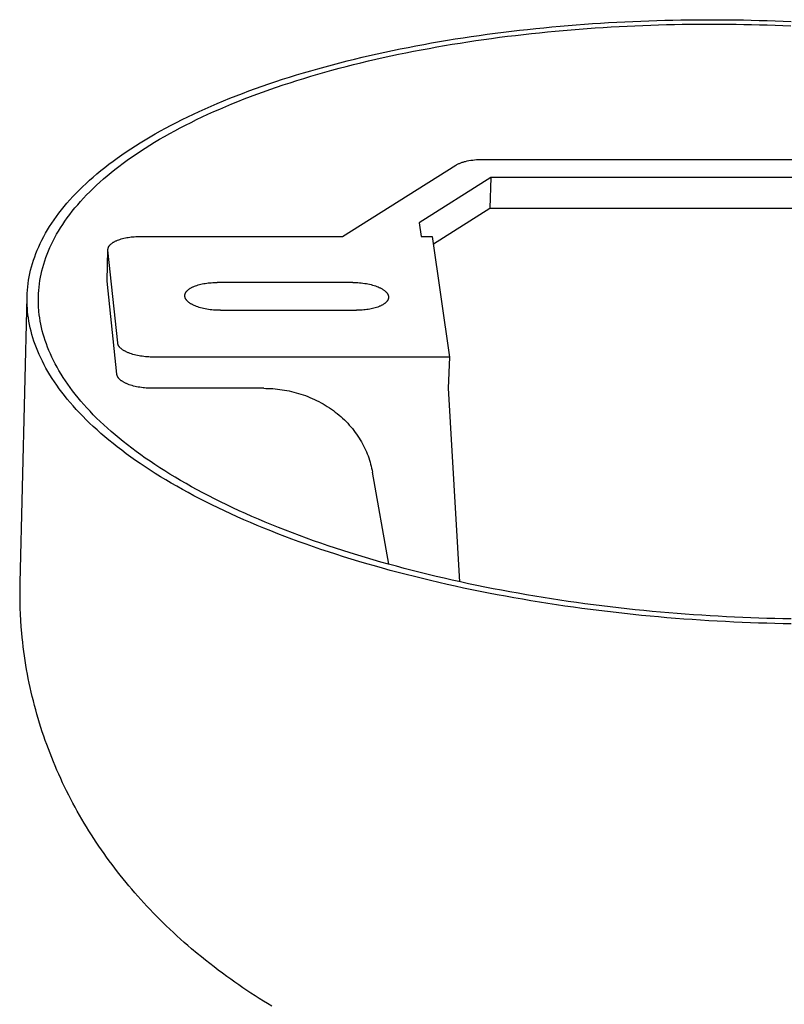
# Model space of a CAD drawing. Extents: x 15245 to 17758, y -42 to 1567.
# Tile 9 of 12: x 17229 to 17289, y 1221 to 1299. Entities that reach past the tile are written whole.
import ezdxf

# ---------------------------------------------------------------- set-up
doc = ezdxf.new("R2010")
doc.units = 0
doc.layers.add('MAKE2D$VISIBLE$CURVAS', color=7, linetype='CONTINUOUS')

msp = doc.modelspace()

# ---------------------------------------------------------------- linework, layer by layer
at = {"layer": 'MAKE2D$VISIBLE$CURVAS'}
for p, q in [((17254.197, 1281.543), (17263.088, 1287.149)), ((17265.171, 1287.601), (17305.425, 1287.601)), ((17265.837, 1286.185), (17260.205, 1282.62)), ((17265.837, 1286.185), (17265.746, 1283.767)), ((17305.263, 1286.185), (17265.837, 1286.185)), ((17261.325, 1280.958), (17265.746, 1283.767)), ((17265.746, 1283.767), (17305.136, 1283.767)), ((17260.205, 1282.62), (17260.357, 1281.543)), ((17238.304, 1281.543), (17254.197, 1281.543)), ((17260.357, 1281.543), (17261.239, 1281.543)), ((17261.239, 1281.543), (17262.582, 1272.066)), ((17235.703, 1278.087), (17235.767, 1280.464)), ((17235.77, 1280.463), (17235.768, 1280.521)), ((17236.532, 1273.173), (17235.77, 1280.463)), ((17235.705, 1278.029), (17235.703, 1278.087)), ((17236.465, 1270.72), (17235.705, 1278.029)), ((17254.986, 1277.929), (17244.345, 1277.929)), ((17228.868, 1254.315), (17229.418, 1276.805)), ((17244.599, 1275.742), (17255.274, 1275.742)), ((17262.582, 1272.066), (17239.33, 1272.066)), ((17262.582, 1272.066), (17262.491, 1269.611)), ((17248, 1269.611), (17239.261, 1269.611)), ((17262.491, 1269.611), (17263.374, 1254.411)), ((17257.836, 1255.779), (17256.54, 1263.016))]:
    msp.add_line(p, q, dxfattribs=at)
for points in [[(17229.418, 1276.805), (17229.428, 1277.063), (17229.445, 1277.322), (17229.468, 1277.581), (17229.499, 1277.841), (17229.537, 1278.102), (17229.583, 1278.364), (17229.636, 1278.626), (17229.696, 1278.888), (17229.763, 1279.151), (17229.839, 1279.415), (17229.922, 1279.678), (17230.012, 1279.942), (17230.11, 1280.207), (17230.217, 1280.471), (17230.331, 1280.736), (17230.453, 1281), (17230.582, 1281.265), (17230.72, 1281.53), (17230.866, 1281.794), (17231.02, 1282.058), (17231.183, 1282.323), (17231.353, 1282.586), (17231.532, 1282.85), (17231.718, 1283.113), (17231.913, 1283.376), (17232.117, 1283.638), (17232.329, 1283.9), (17232.549, 1284.16), (17232.777, 1284.421), (17233.014, 1284.68), (17233.259, 1284.939), (17233.512, 1285.197), (17233.774, 1285.453), (17234.044, 1285.709), (17234.322, 1285.964), (17234.609, 1286.217), (17234.904, 1286.47), (17235.207, 1286.721), (17235.518, 1286.97), (17235.838, 1287.218), (17236.166, 1287.465), (17236.502, 1287.711), (17236.846, 1287.954), (17237.198, 1288.196), (17237.558, 1288.437), (17237.926, 1288.675), (17238.302, 1288.912), (17238.686, 1289.147), (17239.078, 1289.379), (17239.477, 1289.61), (17239.884, 1289.839), (17240.298, 1290.065), (17240.72, 1290.29), (17241.149, 1290.512), (17241.586, 1290.732), (17242.03, 1290.949), (17242.481, 1291.164), (17242.939, 1291.377), (17243.403, 1291.587), (17243.875, 1291.795), (17244.353, 1292), (17244.838, 1292.202), (17245.33, 1292.402), (17245.827, 1292.599), (17246.331, 1292.793), (17246.841, 1292.984), (17247.357, 1293.172), (17247.879, 1293.358), (17248.407, 1293.54), (17248.94, 1293.72), (17249.479, 1293.896), (17250.023, 1294.07), (17250.572, 1294.24), (17251.126, 1294.407), (17251.686, 1294.571), (17252.249, 1294.732), (17252.818, 1294.89), (17253.391, 1295.044), (17253.968, 1295.196), (17254.55, 1295.344), (17255.135, 1295.488), (17255.725, 1295.63), (17256.318, 1295.768), (17256.915, 1295.903), (17257.515, 1296.034), (17258.118, 1296.162), (17258.724, 1296.287), (17259.334, 1296.408), (17259.946, 1296.526), (17260.561, 1296.641), (17261.178, 1296.752), (17261.798, 1296.86), (17262.42, 1296.964), (17263.044, 1297.065), (17263.669, 1297.163), (17264.297, 1297.257), (17264.926, 1297.348), (17265.556, 1297.435), (17266.188, 1297.519), (17266.821, 1297.6), (17267.455, 1297.677), (17268.089, 1297.751), (17268.725, 1297.822), (17269.36, 1297.89), (17269.997, 1297.954), (17270.633, 1298.015), (17271.27, 1298.072), (17271.906, 1298.127), (17272.543, 1298.178), (17273.179, 1298.226), (17273.815, 1298.271), (17274.45, 1298.312), (17275.085, 1298.351), (17275.719, 1298.387), (17276.352, 1298.419), (17276.983, 1298.448), (17277.614, 1298.475), (17278.244, 1298.498), (17278.872, 1298.519), (17279.498, 1298.536), (17280.123, 1298.551), (17280.746, 1298.563), (17281.368, 1298.572), (17281.987, 1298.578), (17282.605, 1298.581), (17283.22, 1298.582), (17283.833, 1298.58), (17284.444, 1298.576), (17285.056, 1298.568), (17285.67, 1298.558), (17286.287, 1298.546), (17286.907, 1298.53), (17287.529, 1298.512), (17288.154, 1298.491), (17288.782, 1298.467), (17289.412, 1298.44)], [(17230.305, 1276.802), (17230.315, 1277.056), (17230.332, 1277.311), (17230.355, 1277.567), (17230.386, 1277.823), (17230.423, 1278.08), (17230.468, 1278.337), (17230.52, 1278.595), (17230.579, 1278.854), (17230.646, 1279.112), (17230.72, 1279.372), (17230.802, 1279.631), (17230.891, 1279.891), (17230.988, 1280.151), (17231.093, 1280.412), (17231.205, 1280.672), (17231.325, 1280.933), (17231.453, 1281.193), (17231.589, 1281.454), (17231.733, 1281.714), (17231.884, 1281.974), (17232.044, 1282.234), (17232.212, 1282.494), (17232.388, 1282.754), (17232.572, 1283.013), (17232.764, 1283.271), (17232.964, 1283.529), (17233.173, 1283.787), (17233.39, 1284.044), (17233.614, 1284.3), (17233.848, 1284.555), (17234.089, 1284.81), (17234.338, 1285.064), (17234.596, 1285.317), (17234.862, 1285.568), (17235.136, 1285.819), (17235.418, 1286.069), (17235.709, 1286.317), (17236.008, 1286.564), (17236.314, 1286.81), (17236.629, 1287.055), (17236.952, 1287.298), (17237.283, 1287.539), (17237.622, 1287.779), (17237.969, 1288.017), (17238.323, 1288.254), (17238.686, 1288.489), (17239.056, 1288.722), (17239.434, 1288.953), (17239.82, 1289.182), (17240.213, 1289.409), (17240.614, 1289.634), (17241.022, 1289.858), (17241.437, 1290.079), (17241.86, 1290.297), (17242.29, 1290.514), (17242.727, 1290.728), (17243.171, 1290.94), (17243.622, 1291.149), (17244.08, 1291.356), (17244.544, 1291.56), (17245.015, 1291.762), (17245.493, 1291.961), (17245.977, 1292.158), (17246.467, 1292.352), (17246.963, 1292.543), (17247.466, 1292.731), (17247.974, 1292.916), (17248.488, 1293.099), (17249.008, 1293.279), (17249.533, 1293.455), (17250.064, 1293.629), (17250.599, 1293.8), (17251.14, 1293.968), (17251.686, 1294.132), (17252.237, 1294.294), (17252.792, 1294.452), (17253.352, 1294.608), (17253.917, 1294.76), (17254.485, 1294.909), (17255.058, 1295.054), (17255.635, 1295.197), (17256.215, 1295.336), (17256.799, 1295.472), (17257.387, 1295.605), (17257.978, 1295.734), (17258.572, 1295.86), (17259.17, 1295.983), (17259.77, 1296.102), (17260.373, 1296.218), (17260.979, 1296.331), (17261.587, 1296.441), (17262.197, 1296.547), (17262.809, 1296.649), (17263.424, 1296.749), (17264.04, 1296.845), (17264.658, 1296.938), (17265.278, 1297.027), (17265.899, 1297.113), (17266.521, 1297.196), (17267.144, 1297.275), (17267.769, 1297.351), (17268.394, 1297.424), (17269.019, 1297.494), (17269.646, 1297.56), (17270.272, 1297.623), (17270.899, 1297.683), (17271.526, 1297.74), (17272.154, 1297.794), (17272.78, 1297.844), (17273.407, 1297.891), (17274.033, 1297.935), (17274.659, 1297.976), (17275.284, 1298.014), (17275.908, 1298.049), (17276.532, 1298.081), (17277.154, 1298.11), (17277.775, 1298.136), (17278.395, 1298.159), (17279.014, 1298.179), (17279.631, 1298.196), (17280.247, 1298.21), (17280.861, 1298.222), (17281.473, 1298.231), (17282.083, 1298.237), (17282.691, 1298.24), (17283.297, 1298.241), (17283.901, 1298.239), (17284.503, 1298.234), (17285.105, 1298.227), (17285.71, 1298.217), (17286.318, 1298.205), (17286.928, 1298.189), (17287.541, 1298.171), (17288.157, 1298.15), (17288.775, 1298.127), (17289.396, 1298.1)], [(17263.088, 1287.149), (17263.128, 1287.173), (17263.171, 1287.198), (17263.217, 1287.222), (17263.264, 1287.246), (17263.313, 1287.269), (17263.364, 1287.292), (17263.418, 1287.314), (17263.473, 1287.335), (17263.53, 1287.356), (17263.589, 1287.376), (17263.65, 1287.396), (17263.712, 1287.414), (17263.776, 1287.432), (17263.842, 1287.449), (17263.977, 1287.481), (17264.117, 1287.509), (17264.262, 1287.534), (17264.41, 1287.554), (17264.56, 1287.571), (17264.713, 1287.584), (17264.866, 1287.594), (17265.018, 1287.599), (17265.171, 1287.601)], [(17235.768, 1280.521), (17235.769, 1280.532), (17235.769, 1280.544), (17235.771, 1280.556), (17235.772, 1280.567), (17235.774, 1280.579), (17235.776, 1280.591), (17235.778, 1280.603), (17235.781, 1280.615), (17235.784, 1280.627), (17235.787, 1280.639), (17235.791, 1280.651), (17235.795, 1280.662), (17235.8, 1280.674), (17235.804, 1280.686), (17235.81, 1280.699), (17235.815, 1280.711), (17235.821, 1280.723), (17235.827, 1280.735), (17235.834, 1280.747), (17235.841, 1280.759), (17235.848, 1280.771), (17235.856, 1280.783), (17235.864, 1280.795), (17235.872, 1280.807), (17235.881, 1280.819), (17235.89, 1280.831), (17235.9, 1280.843), (17235.91, 1280.855), (17235.92, 1280.867), (17235.931, 1280.879), (17235.942, 1280.891), (17235.953, 1280.902), (17235.977, 1280.926), (17236.003, 1280.949), (17236.03, 1280.973), (17236.059, 1280.996), (17236.089, 1281.018), (17236.121, 1281.041), (17236.154, 1281.063), (17236.188, 1281.085), (17236.224, 1281.107), (17236.262, 1281.128), (17236.301, 1281.149), (17236.341, 1281.169), (17236.382, 1281.189), (17236.425, 1281.209), (17236.469, 1281.228), (17236.515, 1281.247), (17236.609, 1281.283), (17236.707, 1281.317), (17236.81, 1281.349), (17236.916, 1281.378), (17237.025, 1281.405), (17237.137, 1281.43), (17237.251, 1281.452), (17237.366, 1281.472), (17237.484, 1281.489), (17237.601, 1281.504), (17237.72, 1281.516), (17237.838, 1281.526), (17237.956, 1281.534), (17238.073, 1281.539), (17238.189, 1281.542), (17238.304, 1281.543)], [(17241.805, 1276.901), (17241.805, 1276.912), (17241.806, 1276.924), (17241.807, 1276.936), (17241.809, 1276.948), (17241.81, 1276.96), (17241.812, 1276.972), (17241.815, 1276.984), (17241.818, 1276.995), (17241.821, 1277.007), (17241.824, 1277.019), (17241.828, 1277.032), (17241.832, 1277.044), (17241.837, 1277.056), (17241.841, 1277.068), (17241.847, 1277.08), (17241.852, 1277.092), (17241.858, 1277.104), (17241.864, 1277.116), (17241.871, 1277.128), (17241.878, 1277.14), (17241.885, 1277.153), (17241.893, 1277.165), (17241.901, 1277.177), (17241.909, 1277.189), (17241.918, 1277.201), (17241.928, 1277.213), (17241.937, 1277.225), (17241.947, 1277.237), (17241.957, 1277.249), (17241.968, 1277.261), (17241.979, 1277.273), (17241.991, 1277.285), (17242.015, 1277.309), (17242.041, 1277.332), (17242.068, 1277.356), (17242.097, 1277.379), (17242.127, 1277.402), (17242.158, 1277.424), (17242.192, 1277.447), (17242.226, 1277.469), (17242.262, 1277.49), (17242.3, 1277.512), (17242.339, 1277.533), (17242.379, 1277.553), (17242.42, 1277.574), (17242.463, 1277.593), (17242.508, 1277.613), (17242.553, 1277.632), (17242.647, 1277.668), (17242.746, 1277.702), (17242.848, 1277.734), (17242.954, 1277.763), (17243.063, 1277.791), (17243.175, 1277.815), (17243.29, 1277.838), (17243.405, 1277.857), (17243.523, 1277.875), (17243.641, 1277.89), (17243.759, 1277.902), (17243.878, 1277.912), (17243.996, 1277.919), (17244.113, 1277.925), (17244.23, 1277.928), (17244.345, 1277.929)], [(17254.986, 1277.929), (17255.119, 1277.928), (17255.254, 1277.923), (17255.389, 1277.916), (17255.525, 1277.907), (17255.66, 1277.894), (17255.795, 1277.878), (17255.928, 1277.86), (17256.059, 1277.838), (17256.187, 1277.815), (17256.313, 1277.788), (17256.435, 1277.759), (17256.553, 1277.728), (17256.667, 1277.694), (17256.776, 1277.658), (17256.88, 1277.621), (17256.978, 1277.582), (17257.072, 1277.541), (17257.118, 1277.52), (17257.162, 1277.498), (17257.205, 1277.476), (17257.247, 1277.453), (17257.288, 1277.43), (17257.328, 1277.406), (17257.366, 1277.382), (17257.403, 1277.357), (17257.438, 1277.332), (17257.472, 1277.307), (17257.505, 1277.281), (17257.535, 1277.255), (17257.565, 1277.229), (17257.592, 1277.202), (17257.605, 1277.188), (17257.618, 1277.175), (17257.63, 1277.161), (17257.642, 1277.148), (17257.654, 1277.134), (17257.665, 1277.121), (17257.675, 1277.107), (17257.685, 1277.093), (17257.695, 1277.079), (17257.705, 1277.065), (17257.713, 1277.052), (17257.722, 1277.038), (17257.73, 1277.024), (17257.737, 1277.01), (17257.744, 1276.996), (17257.751, 1276.982), (17257.757, 1276.968), (17257.763, 1276.954), (17257.768, 1276.94), (17257.773, 1276.926), (17257.778, 1276.912), (17257.782, 1276.898), (17257.785, 1276.885), (17257.788, 1276.871), (17257.791, 1276.857), (17257.793, 1276.843), (17257.795, 1276.829), (17257.797, 1276.815), (17257.798, 1276.802), (17257.798, 1276.788), (17257.798, 1276.774), (17257.798, 1276.761)], [(17244.599, 1275.742), (17244.467, 1275.743), (17244.333, 1275.748), (17244.198, 1275.754), (17244.063, 1275.764), (17243.928, 1275.777), (17243.795, 1275.792), (17243.662, 1275.811), (17243.532, 1275.832), (17243.404, 1275.855), (17243.28, 1275.882), (17243.159, 1275.911), (17243.041, 1275.942), (17242.928, 1275.975), (17242.82, 1276.01), (17242.717, 1276.047), (17242.619, 1276.086), (17242.526, 1276.127), (17242.481, 1276.148), (17242.437, 1276.169), (17242.394, 1276.191), (17242.352, 1276.214), (17242.312, 1276.237), (17242.272, 1276.261), (17242.235, 1276.285), (17242.198, 1276.309), (17242.163, 1276.334), (17242.129, 1276.359), (17242.097, 1276.385), (17242.067, 1276.41), (17242.038, 1276.437), (17242.01, 1276.463), (17241.997, 1276.476), (17241.985, 1276.49), (17241.972, 1276.503), (17241.961, 1276.517), (17241.949, 1276.53), (17241.938, 1276.544), (17241.928, 1276.557), (17241.918, 1276.571), (17241.908, 1276.585), (17241.899, 1276.598), (17241.89, 1276.612), (17241.882, 1276.626), (17241.874, 1276.64), (17241.866, 1276.653), (17241.859, 1276.667), (17241.852, 1276.681), (17241.846, 1276.695), (17241.84, 1276.709), (17241.835, 1276.722), (17241.83, 1276.736), (17241.826, 1276.75), (17241.822, 1276.764), (17241.818, 1276.778), (17241.815, 1276.791), (17241.812, 1276.805), (17241.81, 1276.819), (17241.808, 1276.833), (17241.806, 1276.846), (17241.805, 1276.86), (17241.805, 1276.874), (17241.805, 1276.887), (17241.805, 1276.901)], [(17257.798, 1276.761), (17257.798, 1276.749), (17257.797, 1276.737), (17257.795, 1276.726), (17257.794, 1276.714), (17257.792, 1276.702), (17257.79, 1276.69), (17257.788, 1276.678), (17257.785, 1276.667), (17257.782, 1276.655), (17257.778, 1276.643), (17257.774, 1276.631), (17257.77, 1276.619), (17257.766, 1276.607), (17257.761, 1276.595), (17257.756, 1276.583), (17257.75, 1276.571), (17257.744, 1276.559), (17257.738, 1276.547), (17257.731, 1276.535), (17257.724, 1276.523), (17257.717, 1276.511), (17257.709, 1276.499), (17257.701, 1276.487), (17257.693, 1276.475), (17257.684, 1276.463), (17257.675, 1276.451), (17257.665, 1276.439), (17257.655, 1276.427), (17257.645, 1276.415), (17257.634, 1276.403), (17257.623, 1276.391), (17257.612, 1276.38), (17257.588, 1276.356), (17257.562, 1276.333), (17257.535, 1276.31), (17257.507, 1276.287), (17257.477, 1276.264), (17257.446, 1276.242), (17257.413, 1276.219), (17257.378, 1276.198), (17257.343, 1276.176), (17257.305, 1276.155), (17257.267, 1276.134), (17257.227, 1276.114), (17257.186, 1276.094), (17257.143, 1276.074), (17257.099, 1276.055), (17257.054, 1276.037), (17256.961, 1276.001), (17256.863, 1275.967), (17256.762, 1275.935), (17256.656, 1275.906), (17256.548, 1275.879), (17256.437, 1275.855), (17256.324, 1275.833), (17256.209, 1275.813), (17256.092, 1275.796), (17255.975, 1275.781), (17255.857, 1275.769), (17255.739, 1275.759), (17255.622, 1275.751), (17255.505, 1275.746), (17255.389, 1275.743), (17255.274, 1275.742)], [(17289.43, 1251.101), (17288.784, 1251.112), (17288.141, 1251.126), (17287.5, 1251.143), (17286.86, 1251.162), (17286.217, 1251.185), (17285.571, 1251.211), (17284.923, 1251.24), (17284.273, 1251.272), (17283.62, 1251.307), (17282.966, 1251.345), (17282.309, 1251.387), (17281.651, 1251.431), (17280.991, 1251.479), (17280.329, 1251.53), (17279.667, 1251.584), (17279.002, 1251.642), (17278.337, 1251.703), (17277.67, 1251.768), (17277.003, 1251.835), (17276.335, 1251.906), (17275.666, 1251.981), (17274.997, 1252.059), (17274.327, 1252.14), (17273.658, 1252.225), (17272.988, 1252.313), (17272.318, 1252.405), (17271.649, 1252.5), (17270.98, 1252.599), (17270.312, 1252.701), (17269.644, 1252.807), (17268.977, 1252.916), (17268.312, 1253.029), (17267.647, 1253.145), (17266.984, 1253.265), (17266.323, 1253.388), (17265.663, 1253.515), (17265.005, 1253.645), (17264.349, 1253.778), (17263.696, 1253.915), (17263.045, 1254.056), (17262.396, 1254.2), (17261.75, 1254.347), (17261.107, 1254.498), (17260.467, 1254.652), (17259.83, 1254.81), (17259.196, 1254.97), (17258.566, 1255.135), (17257.94, 1255.302), (17257.318, 1255.473), (17256.699, 1255.647), (17256.085, 1255.824), (17255.475, 1256.004), (17254.87, 1256.187), (17254.269, 1256.374), (17253.673, 1256.564), (17253.082, 1256.756), (17252.496, 1256.952), (17251.916, 1257.15), (17251.34, 1257.352), (17250.771, 1257.556), (17250.207, 1257.763), (17249.649, 1257.973), (17249.096, 1258.185), (17248.55, 1258.401), (17248.01, 1258.618), (17247.477, 1258.839), (17246.95, 1259.061), (17246.429, 1259.287), (17245.916, 1259.514), (17245.409, 1259.744), (17244.909, 1259.977), (17244.416, 1260.211), (17243.93, 1260.448), (17243.451, 1260.686), (17242.98, 1260.927), (17242.516, 1261.17), (17242.06, 1261.414), (17241.611, 1261.661), (17241.17, 1261.909), (17240.737, 1262.159), (17240.312, 1262.41), (17239.894, 1262.664), (17239.484, 1262.918), (17239.083, 1263.174), (17238.69, 1263.432), (17238.304, 1263.69), (17237.927, 1263.95), (17237.558, 1264.211), (17237.198, 1264.474), (17236.845, 1264.737), (17236.501, 1265.001), (17236.165, 1265.266), (17235.838, 1265.532), (17235.519, 1265.799), (17235.209, 1266.067), (17234.907, 1266.335), (17234.613, 1266.603), (17234.328, 1266.873), (17234.051, 1267.142), (17233.783, 1267.412), (17233.523, 1267.682), (17233.271, 1267.953), (17233.028, 1268.224), (17232.793, 1268.495), (17232.567, 1268.765), (17232.349, 1269.036), (17232.139, 1269.307), (17231.937, 1269.578), (17231.744, 1269.848), (17231.559, 1270.119), (17231.381, 1270.389), (17231.212, 1270.658), (17231.052, 1270.928), (17230.899, 1271.196), (17230.754, 1271.465), (17230.616, 1271.732), (17230.487, 1272), (17230.365, 1272.266), (17230.252, 1272.532), (17230.145, 1272.797), (17230.047, 1273.061), (17229.955, 1273.324), (17229.872, 1273.586), (17229.795, 1273.848), (17229.726, 1274.108), (17229.664, 1274.368), (17229.609, 1274.626), (17229.561, 1274.883), (17229.52, 1275.139), (17229.486, 1275.394), (17229.459, 1275.648)], [(17289.413, 1251.491), (17288.778, 1251.502), (17288.145, 1251.516), (17287.514, 1251.532), (17286.884, 1251.552), (17286.251, 1251.574), (17285.615, 1251.599), (17284.978, 1251.628), (17284.338, 1251.659), (17283.695, 1251.693), (17283.051, 1251.731), (17282.405, 1251.771), (17281.757, 1251.815), (17281.107, 1251.862), (17280.456, 1251.912), (17279.804, 1251.966), (17279.15, 1252.023), (17278.495, 1252.082), (17277.839, 1252.146), (17277.182, 1252.212), (17276.524, 1252.282), (17275.866, 1252.355), (17275.207, 1252.432), (17274.548, 1252.512), (17273.889, 1252.595), (17273.229, 1252.682), (17272.57, 1252.772), (17271.911, 1252.866), (17271.253, 1252.963), (17270.595, 1253.063), (17269.938, 1253.167), (17269.281, 1253.275), (17268.626, 1253.385), (17267.972, 1253.5), (17267.319, 1253.617), (17266.668, 1253.738), (17266.018, 1253.863), (17265.371, 1253.991), (17264.725, 1254.122), (17264.081, 1254.257), (17263.44, 1254.395), (17262.801, 1254.537), (17262.165, 1254.682), (17261.532, 1254.83), (17260.902, 1254.982), (17260.275, 1255.137), (17259.651, 1255.295), (17259.031, 1255.456), (17258.414, 1255.621), (17257.801, 1255.789), (17257.192, 1255.96), (17256.587, 1256.134), (17255.987, 1256.312), (17255.39, 1256.492), (17254.799, 1256.676), (17254.212, 1256.862), (17253.63, 1257.052), (17253.053, 1257.244), (17252.481, 1257.439), (17251.915, 1257.637), (17251.354, 1257.838), (17250.798, 1258.042), (17250.248, 1258.249), (17249.704, 1258.458), (17249.166, 1258.669), (17248.635, 1258.884), (17248.109, 1259.1), (17247.59, 1259.32), (17247.077, 1259.541), (17246.571, 1259.765), (17246.072, 1259.992), (17245.579, 1260.22), (17245.094, 1260.451), (17244.615, 1260.684), (17244.144, 1260.919), (17243.679, 1261.156), (17243.222, 1261.394), (17242.773, 1261.635), (17242.331, 1261.878), (17241.896, 1262.122), (17241.469, 1262.368), (17241.05, 1262.615), (17240.639, 1262.865), (17240.235, 1263.115), (17239.84, 1263.367), (17239.452, 1263.62), (17239.072, 1263.875), (17238.7, 1264.131), (17238.337, 1264.388), (17237.981, 1264.646), (17237.634, 1264.905), (17237.295, 1265.166), (17236.964, 1265.427), (17236.642, 1265.688), (17236.327, 1265.951), (17236.021, 1266.214), (17235.723, 1266.478), (17235.434, 1266.743), (17235.153, 1267.008), (17234.88, 1267.273), (17234.615, 1267.539), (17234.359, 1267.805), (17234.111, 1268.071), (17233.871, 1268.338), (17233.639, 1268.604), (17233.416, 1268.871), (17233.201, 1269.138), (17232.994, 1269.404), (17232.795, 1269.671), (17232.604, 1269.937), (17232.421, 1270.203), (17232.247, 1270.469), (17232.08, 1270.735), (17231.921, 1271), (17231.77, 1271.265), (17231.627, 1271.529), (17231.492, 1271.792), (17231.364, 1272.055), (17231.244, 1272.318), (17231.131, 1272.579), (17231.026, 1272.84), (17230.929, 1273.1), (17230.839, 1273.359), (17230.756, 1273.618), (17230.68, 1273.875), (17230.612, 1274.132), (17230.55, 1274.387), (17230.496, 1274.642), (17230.448, 1274.895), (17230.408, 1275.147), (17230.374, 1275.398), (17230.347, 1275.648)], [(17239.33, 1272.066), (17239.211, 1272.067), (17239.089, 1272.071), (17238.965, 1272.077), (17238.84, 1272.085), (17238.714, 1272.096), (17238.588, 1272.109), (17238.461, 1272.125), (17238.334, 1272.144), (17238.209, 1272.166), (17238.085, 1272.19), (17237.963, 1272.217), (17237.843, 1272.247), (17237.726, 1272.279), (17237.613, 1272.314), (17237.504, 1272.351), (17237.399, 1272.391), (17237.348, 1272.411), (17237.299, 1272.432), (17237.251, 1272.454), (17237.204, 1272.476), (17237.159, 1272.498), (17237.115, 1272.521), (17237.073, 1272.544), (17237.032, 1272.568), (17236.993, 1272.592), (17236.955, 1272.616), (17236.919, 1272.641), (17236.884, 1272.665), (17236.851, 1272.69), (17236.82, 1272.715), (17236.791, 1272.741), (17236.763, 1272.766), (17236.736, 1272.792), (17236.711, 1272.817), (17236.7, 1272.83), (17236.688, 1272.843), (17236.678, 1272.856), (17236.667, 1272.869), (17236.657, 1272.882), (17236.647, 1272.895), (17236.638, 1272.908), (17236.629, 1272.921), (17236.621, 1272.933), (17236.613, 1272.946), (17236.605, 1272.959), (17236.598, 1272.972), (17236.591, 1272.985), (17236.584, 1272.998), (17236.578, 1273.01), (17236.572, 1273.023), (17236.567, 1273.036), (17236.562, 1273.049), (17236.557, 1273.061), (17236.553, 1273.074), (17236.549, 1273.086), (17236.546, 1273.099), (17236.542, 1273.111), (17236.54, 1273.124), (17236.537, 1273.136), (17236.535, 1273.149), (17236.533, 1273.161), (17236.532, 1273.173)], [(17239.261, 1269.611), (17239.141, 1269.612), (17239.02, 1269.615), (17238.896, 1269.621), (17238.771, 1269.629), (17238.645, 1269.64), (17238.519, 1269.654), (17238.392, 1269.67), (17238.266, 1269.689), (17238.141, 1269.71), (17238.017, 1269.735), (17237.895, 1269.762), (17237.775, 1269.792), (17237.659, 1269.824), (17237.545, 1269.859), (17237.436, 1269.897), (17237.332, 1269.936), (17237.281, 1269.957), (17237.232, 1269.978), (17237.184, 1269.999), (17237.137, 1270.021), (17237.092, 1270.044), (17237.048, 1270.067), (17237.006, 1270.09), (17236.965, 1270.114), (17236.926, 1270.138), (17236.888, 1270.162), (17236.852, 1270.186), (17236.817, 1270.211), (17236.785, 1270.236), (17236.753, 1270.261), (17236.724, 1270.287), (17236.696, 1270.312), (17236.669, 1270.338), (17236.645, 1270.364), (17236.633, 1270.377), (17236.622, 1270.39), (17236.611, 1270.403), (17236.6, 1270.415), (17236.59, 1270.428), (17236.581, 1270.441), (17236.571, 1270.454), (17236.562, 1270.467), (17236.554, 1270.48), (17236.546, 1270.493), (17236.538, 1270.506), (17236.531, 1270.519), (17236.524, 1270.532), (17236.518, 1270.544), (17236.511, 1270.557), (17236.506, 1270.57), (17236.5, 1270.583), (17236.495, 1270.596), (17236.491, 1270.608), (17236.486, 1270.621), (17236.483, 1270.633), (17236.479, 1270.646), (17236.476, 1270.659), (17236.473, 1270.671), (17236.471, 1270.683), (17236.468, 1270.696), (17236.467, 1270.708), (17236.465, 1270.72)], [(17248, 1269.611), (17248.178, 1269.609), (17248.358, 1269.604), (17248.538, 1269.596), (17248.719, 1269.584), (17248.9, 1269.569), (17249.083, 1269.55), (17249.266, 1269.528), (17249.449, 1269.502), (17249.632, 1269.472), (17249.816, 1269.439), (17250, 1269.402), (17250.184, 1269.361), (17250.367, 1269.316), (17250.55, 1269.268), (17250.732, 1269.215), (17250.914, 1269.159), (17251.095, 1269.099), (17251.275, 1269.035), (17251.454, 1268.967), (17251.632, 1268.895), (17251.809, 1268.82), (17251.983, 1268.74), (17252.157, 1268.657), (17252.328, 1268.57), (17252.498, 1268.48), (17252.665, 1268.385), (17252.83, 1268.288), (17252.993, 1268.186), (17253.153, 1268.081), (17253.311, 1267.973), (17253.466, 1267.861), (17253.618, 1267.747), (17253.767, 1267.629), (17253.913, 1267.508), (17254.056, 1267.384), (17254.195, 1267.257), (17254.332, 1267.127), (17254.464, 1266.995), (17254.593, 1266.86), (17254.719, 1266.722), (17254.841, 1266.583), (17254.959, 1266.441), (17255.073, 1266.297), (17255.183, 1266.151), (17255.289, 1266.003), (17255.392, 1265.854), (17255.49, 1265.703), (17255.584, 1265.551), (17255.674, 1265.397), (17255.76, 1265.242), (17255.842, 1265.086), (17255.92, 1264.929), (17255.994, 1264.771), (17256.063, 1264.613), (17256.129, 1264.454), (17256.191, 1264.294), (17256.248, 1264.135), (17256.301, 1263.975), (17256.351, 1263.814), (17256.396, 1263.654), (17256.438, 1263.494), (17256.476, 1263.335), (17256.51, 1263.175), (17256.54, 1263.016)], [(17248.629, 1221.053), (17248.3, 1221.254), (17247.972, 1221.457), (17247.646, 1221.662), (17247.321, 1221.869), (17246.999, 1222.079), (17246.678, 1222.291), (17246.36, 1222.505), (17246.043, 1222.722), (17245.728, 1222.941), (17245.415, 1223.163), (17245.103, 1223.387), (17244.765, 1223.635), (17244.429, 1223.886), (17244.095, 1224.14), (17243.763, 1224.398), (17243.433, 1224.658), (17243.106, 1224.922), (17242.782, 1225.188), (17242.338, 1225.561), (17242.047, 1225.81), (17241.759, 1226.063), (17241.472, 1226.318), (17241.188, 1226.575), (17240.906, 1226.835), (17240.626, 1227.098), (17240.348, 1227.364), (17240.073, 1227.632), (17239.82, 1227.883), (17239.569, 1228.135), (17239.32, 1228.39), (17239.074, 1228.648), (17238.829, 1228.907), (17238.587, 1229.169), (17238.347, 1229.434), (17238.109, 1229.7), (17237.875, 1229.968), (17237.642, 1230.237), (17237.413, 1230.509), (17237.185, 1230.782), (17236.961, 1231.058), (17236.738, 1231.336), (17236.518, 1231.616), (17236.301, 1231.898), (17236.086, 1232.182), (17235.874, 1232.468), (17235.665, 1232.756), (17235.458, 1233.046), (17235.253, 1233.338), (17235.052, 1233.632), (17234.853, 1233.929), (17234.657, 1234.227), (17234.463, 1234.527), (17234.272, 1234.829), (17234.085, 1235.134), (17233.9, 1235.44), (17233.717, 1235.749), (17233.538, 1236.059), (17233.361, 1236.371), (17233.188, 1236.686), (17233.017, 1237.002), (17232.849, 1237.321), (17232.685, 1237.641), (17232.523, 1237.963), (17232.364, 1238.288), (17232.209, 1238.614), (17232.056, 1238.943), (17231.907, 1239.273), (17231.762, 1239.602), (17231.62, 1239.932), (17231.482, 1240.264), (17231.347, 1240.597), (17231.216, 1240.931), (17231.088, 1241.267), (17230.963, 1241.604), (17230.842, 1241.942), (17230.724, 1242.281), (17230.61, 1242.621), (17230.499, 1242.963), (17230.392, 1243.306), (17230.288, 1243.65), (17230.187, 1243.995), (17230.091, 1244.341), (17229.997, 1244.689), (17229.908, 1245.037), (17229.821, 1245.386), (17229.739, 1245.737), (17229.66, 1246.088), (17229.585, 1246.441), (17229.513, 1246.794), (17229.445, 1247.148), (17229.38, 1247.504), (17229.32, 1247.86), (17229.262, 1248.217), (17229.209, 1248.575), (17229.159, 1248.933), (17229.113, 1249.293), (17229.071, 1249.653), (17229.033, 1250.015), (17228.998, 1250.377)]]:
    msp.add_lwpolyline(points, dxfattribs=at)
at = {"layer": 'MAKE2D$VISIBLE$CURVAS', "extrusion": (0, 0, -1)}
for centre, radius, start, end in [((-17239.158, 1276.568), 9.743, 354.58174, 1.39094), ((-17239.896, 1276.566), 9.594, 354.50835, 1.40963), ((-17263.226, 1253.476), 34.367, 354.82652, 1.39893)]:
    msp.add_arc(centre, radius, start, end, dxfattribs=at)

doc.saveas('drawing.dxf')
